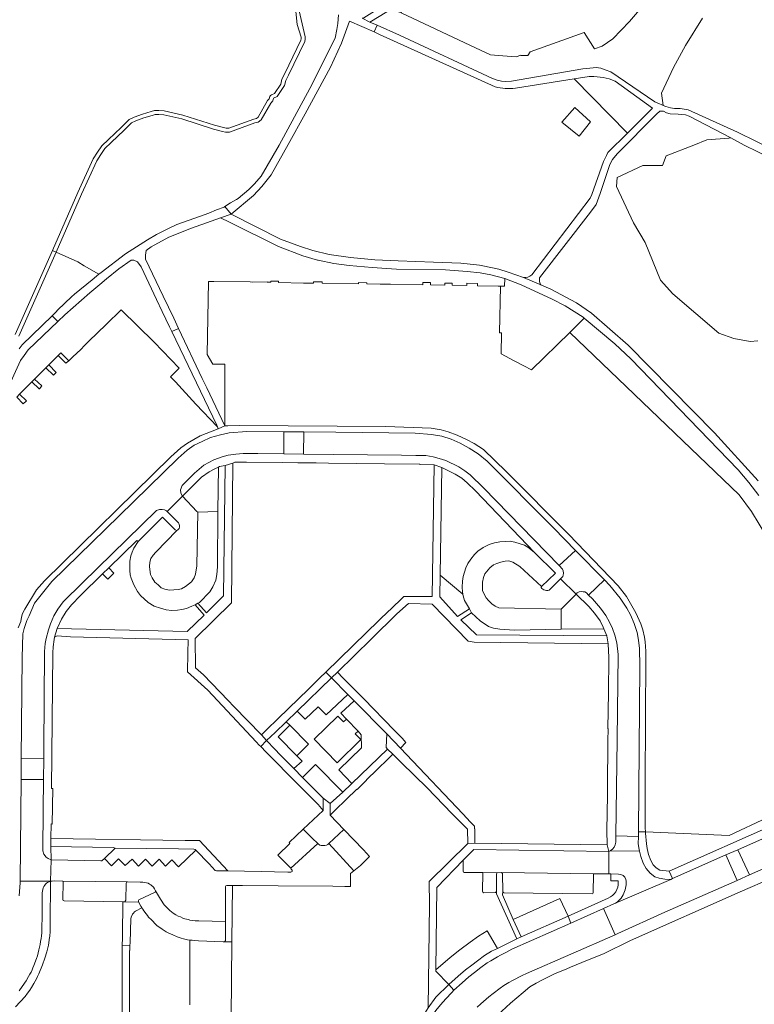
# Model space of a CAD drawing. Header units: metres. Extents: x 151213 to 156373, y 469495 to 475754.
# Tile 124 of 230: x 153327 to 153510, y 473066 to 473310. Entities that reach past the tile are written whole.
import ezdxf

# ---------------------------------------------------------------- set-up
doc = ezdxf.new("R2010")
doc.units = ezdxf.units.M
for name, color, linetype, lineweight in [('B-WE-OG-TERREIN_BEGROEID-GV', 252, 'Continuous', 18), ('B-WE-VH-GESLOTENVERHARDING_ASFALT-GV', 252, 'Continuous', 18), ('B-WE-VH-GESLOTENVERHARDING_BETON-GV', 252, 'Continuous', 18), ('B-WE-VH-ONVERHARD_ZAND-GV', 252, 'Continuous', 18), ('B-WE-VH-OPENVERHARDING_BETONSTRAATSTEEN-GV', 252, 'Continuous', 18), ('B-WE-VH-OPENVERHARDING_STRAATBAKSTEEN-GV', 252, 'Continuous', 18), ('B-WE-VH-OPENVERHARDING_TEGEL-GV', 252, 'Continuous', 18)]:
    doc.layers.add(name, color=color, linetype=linetype, lineweight=lineweight)

msp = doc.modelspace()

# ---------------------------------------------------------------- linework, layer by layer
at = {"layer": 'B-WE-OG-TERREIN_BEGROEID-GV', "flags": 128}
for points in [[(153395.963, 473312.113), (153396.303, 473308.87), (153397.32, 473305.72), (153397.3, 473305.37), (153397.23, 473305.03), (153393.28, 473296.76), (153392.52, 473295.31), (153392.25, 473294.11), (153390.65, 473291.78), (153389.93, 473291.43), (153389.68, 473291.24), (153389.53, 473290.97), (153389.39, 473290.44), (153388.98, 473289.98), (153386.63, 473285.9), (153386.17, 473285.58), (153385.51, 473285.39), (153379.36, 473283.12), (153378.65, 473283.13), (153375.77, 473283.87), (153367.95, 473286.39), (153363.31, 473287.45), (153361.93, 473287.56), (153360.85, 473287.5), (153360.01, 473287.27), (153357.9, 473286.63), (153355.82, 473285.89), (153354.55, 473285.26), (153352.61, 473283.32), (153349.46, 473280.31), (153347.76, 473278.75), (153346.71, 473277.17), (153345.67, 473275.49), (153341.87, 473267.17), (153335.505, 473252.76), (153336.415, 473252.358), (153342.782, 473266.76), (153346.554, 473275.017), (153347.552, 473276.63), (153348.526, 473278.095), (153350.144, 473279.58), (153353.309, 473282.605), (153355.141, 473284.437), (153356.211, 473284.968), (153358.213, 473285.68), (153360.287, 473286.309), (153361.012, 473286.507), (153361.918, 473286.558), (153363.158, 473286.459), (153367.685, 473285.425), (153375.49, 473282.91), (153377.786, 473282.31), (153378.524, 473282.132), (153379.532, 473282.117), (153385.822, 473284.439), (153386.606, 473284.665), (153387.385, 473285.207), (153389.795, 473289.392), (153390.296, 473289.953), (153390.46, 473290.576), (153391.325, 473290.996), (153393.183, 473293.703), (153393.467, 473294.962), (153394.174, 473296.312), (153398.185, 473304.709), (153398.294, 473305.24), (153398.329, 473305.85), (153396.824, 473312.294)], [(153396.824, 473312.294), (153398.329, 473305.85), (153398.294, 473305.24), (153398.185, 473304.709), (153394.174, 473296.312), (153393.467, 473294.962), (153393.183, 473293.703), (153391.325, 473290.996), (153390.46, 473290.576), (153390.296, 473289.953), (153389.795, 473289.392), (153387.385, 473285.207), (153386.606, 473284.665), (153385.822, 473284.439), (153379.532, 473282.117), (153378.524, 473282.132), (153377.786, 473282.31), (153375.49, 473282.91), (153367.685, 473285.425), (153363.158, 473286.459), (153361.918, 473286.558), (153361.012, 473286.507), (153360.287, 473286.309), (153358.213, 473285.68), (153356.211, 473284.968), (153355.141, 473284.437), (153353.309, 473282.605), (153350.144, 473279.58), (153348.526, 473278.095), (153347.552, 473276.63), (153346.554, 473275.017), (153342.782, 473266.76), (153336.415, 473252.358), (153341.866, 473249.948), (153341.847, 473249.902), (153343.42, 473248.98), (153347.035, 473246.862), (153347.593, 473247.319), (153353.688, 473251.897), (153359.101, 473255.388), (153361.378, 473256.703), (153364.514, 473258.297), (153366.437, 473259.182), (153372.319, 473261.287), (153374.342, 473262), (153376.302, 473262.841), (153378.141, 473263.558), (153378.318, 473263.669), (153379.734, 473264.556), (153381.239, 473265.449), (153381.624, 473265.677), (153384.268, 473267.9), (153385.71, 473269.32), (153387.35, 473271.22), (153391.82, 473278.89), (153399.49, 473292.99), (153405.74, 473305.53), (153406.19, 473307.68), (153406.42, 473309.13), (153406.54, 473311.28)], [(153420.46, 473313.22), (153414.317, 473309.506), (153416.151, 473308.71), (153421.75, 473306.28), (153444.85, 473295.51), (153445.96, 473295.08), (153447.03, 473294.82), (153447.96, 473294.73), (153449.57, 473294.78), (153467.3, 473297.9), (153469.82, 473298.12), (153470.53, 473298.21), (153471.73, 473298.04), (153472.83, 473297.66), (153474.2, 473297.15), (153485.16, 473289.72), (153486.28, 473289.2), (153486.698, 473289.024), (153487.198, 473288.813), (153486.82, 473291.849), (153489.775, 473298.195), (153492.723, 473303.718), (153496.948, 473310.476)], [(153482.314, 473313.716), (153478.872, 473309.655), (153474.718, 473305.354), (153472.045, 473303.524), (153470.129, 473302.88), (153467.589, 473306.872), (153454.153, 473302.085), (153453.62, 473301.187), (153451.858, 473301.208), (153451.83, 473301.257), (153450.66, 473300.84), (153447.351, 473301.095), (153444.32, 473301.328), (153439.349, 473303.676), (153422.109, 473311.819)], [(153445.517, 473293.406), (153416.797, 473306.436), (153415.424, 473307.033), (153409.324, 473309.685), (153407.304, 473304.25), (153404.6, 473298.27), (153398.27, 473286.7), (153394.06, 473279.07), (153389.84, 473271.58), (153387.57, 473268.62), (153385.49, 473266.4), (153379.91, 473261.78), (153392.21, 473255.56), (153397.11, 473253.76), (153400.17, 473252.76), (153404.24, 473251.73), (153409.54, 473251), (153415.59, 473250.44), (153421.36, 473250.17), (153430.21, 473249.87), (153436.97, 473249.58), (153441.57, 473249.15), (153445.262, 473248.349), (153446.41, 473248.1), (153448.69, 473247.4), (153452.56, 473246.08), (153453.07, 473246.07), (153453.64, 473246.13), (153454.13, 473246.4), (153454.61, 473246.74), (153469.07, 473265.72), (153469.5, 473266.66), (153472.4, 473274.87), (153473.1, 473276.37), (153473.5, 473277.08), (153478.368, 473281.935), (153465.137, 473295.372)], [(153465.137, 473295.372), (153450.53, 473293.04)], [(153510.714, 473230.323), (153508.784, 473230.184), (153504.787, 473230.854), (153501.031, 473232.197), (153489.587, 473241.989), (153486.586, 473245.412), (153482.706, 473254.712), (153479.859, 473259.642), (153475.602, 473268.673), (153475.754, 473270.894), (153482.182, 473273.853), (153487.018, 473273.855), (153487.984, 473276.235), (153494.858, 473278.891), (153498.069, 473280.251), (153503.542, 473280.696), (153503.975, 473280.703), (153493.654, 473286.164), (153492.792, 473286.447), (153490.972, 473286.582), (153488.937, 473286.73), (153488.075, 473286.918), (153487.253, 473287.377), (153486.35, 473287.363), (153485.58, 473286.66), (153475.78, 473276.73), (153474.63, 473275.36), (153473.95, 473274.09), (153471.55, 473266.94), (153470.56, 473264.21), (153469.18, 473262.26), (153456.53, 473245.99), (153456.49, 473245.74), (153456.46, 473245.22), (153456.57, 473244.66), (153456.67, 473244.45), (153456.84, 473244.26), (153459.35, 473243.13), (153465.69, 473239.75), (153469.43, 473237.15), (153478.49, 473229.21), (153499.98, 473207.5), (153510.82, 473195.53)], [(153327.15, 473231.475), (153336.415, 473252.358), (153335.505, 473252.76), (153326.24, 473231.89)], [(153327.25, 473228.35), (153328.03, 473229.32), (153335.452, 473236.546), (153336.37, 473237.44), (153336.86, 473237.98), (153340.292, 473241.241), (153340.991, 473241.906), (153345.36, 473245.488), (153347.035, 473246.862), (153343.42, 473248.98), (153341.847, 473249.902), (153341.866, 473249.948), (153336.415, 473252.358), (153327.15, 473231.475)], [(153327.357, 473217.041), (153330.406, 473220.117), (153331.11, 473220.827), (153333.896, 473223.638), (153334.599, 473224.348), (153336.916, 473226.686), (153337.587, 473227.363), (153339.598, 473225.379), (153339.731, 473225.484), (153340.613, 473226.375), (153342.552, 473228.13), (153343.528, 473229.115), (153344.274, 473229.898), (153344.599, 473230.195), (153348.884, 473234.379), (153352.6, 473237.982), (153360.795, 473229.97), (153367.019, 473223.552), (153364.81, 473221.41), (153366.084, 473220.096), (153371.14, 473214.61), (153376.497, 473208.948), (153376.34, 473209.4), (153365.159, 473232.607), (153364.58, 473233.81), (153362.78, 473237.637), (153361.391, 473240.589), (153357.579, 473248.691), (153356.663, 473249.913), (153355.746, 473250.341), (153355.074, 473250.341), (153352.019, 473248.202), (153348.993, 473245.714), (153347.331, 473244.347), (153344.786, 473242.254), (153338.57, 473236.74), (153336.831, 473235.091), (153329.48, 473228.12), (153328.5, 473226.71), (153327.62, 473225.41), (153320.679, 473210.286)], [(153511.01, 473191.9), (153508.49, 473195.13), (153505.87, 473198.23), (153479.16, 473225.81), (153475.24, 473229.58), (153467.624, 473235.959), (153464.02, 473232.36), (153506.05, 473192.09), (153509.12, 473187.92), (153518.64, 473172.21)], [(153513.132, 473111.905), (153503.594, 473107.455), (153482.796, 473108.316), (153482.824, 473107.981), (153483.03, 473105.34), (153483.202, 473104.203), (153483.58, 473102.731), (153484.122, 473101.256), (153484.751, 473100.164), (153485.472, 473099.43), (153486.373, 473098.789), (153488.738, 473098.553), (153515.613, 473110.47)], [(153437.497, 473098.558), (153437.542, 473101.298), (153430.96, 473094.5), (153430.772, 473074.091), (153434.328, 473077.158), (153436.743, 473079.063), (153439.247, 473080.944), (153441.377, 473082.427), (153443.5, 473083.761), (153446.056, 473079.373), (153450.877, 473081.761), (153445.821, 473092.966)], [(153516.2, 473100.94), (153508.625, 473097.628), (153505.743, 473096.367), (153505.565, 473096.289), (153487.59, 473088.43), (153475.93, 473083.08), (153475.277, 473082.794), (153453.27, 473073.17), (153452.18, 473072.64), (153449.8, 473071.44), (153448.84, 473070.91), (153447.63, 473070.15), (153446.71, 473069.53), (153444.99, 473068.21), (153443.88, 473067.33), (153441.89, 473065.62), (153441.02, 473064.82)], [(153442.326, 473093.556), (153442.407, 473098.285), (153437.809, 473098.249)], [(153443.944, 473060.833), (153449.331, 473065.818), (153452.402, 473068.436), (153454.114, 473069.826), (153455.647, 473070.724), (153457.436, 473071.68), (153460.193, 473073.052), (153463.253, 473074.325), (153464.18, 473074.729), (153468.411, 473076.508), (153472.389, 473078.058), (153479.122, 473081.322), (153506.354, 473093.452), (153514.339, 473096.948)], [(153445.448, 473093.269), (153442.651, 473093.224)], [(153445.821, 473092.966), (153445.78, 473093.526)]]:
    msp.add_lwpolyline(points, dxfattribs=at)
at = {"layer": 'B-WE-OG-TERREIN_BEGROEID-GV'}
for points in [[(153450.53, 473293.04, -0.079596), (153445.517, 473293.406)], [(153437.809, 473098.249, -0.3011467), (153437.497, 473098.558)], [(153442.651, 473093.224, -0.3120061), (153442.326, 473093.556)], [(153445.78, 473093.526, -0.4563531), (153445.448, 473093.269)]]:
    msp.add_lwpolyline(points, format="xyb", dxfattribs=at)
at = {"layer": 'B-WE-OG-TERREIN_BEGROEID-GV', "flags": 128}
for points in [[(153465.268, 473288.315), (153469.183, 473284.75), (153466.33, 473281.193), (153462.062, 473284.619)], [(153363.063, 473241.424), (153365.691, 473235.931), (153366.875, 473233.414), (153372.74, 473220.94), (153373.839, 473218.631), (153378.32, 473209.16), (153378.371, 473222.562), (153378.362, 473222.562), (153378.378, 473224.468), (153378.378, 473224.499), (153375.347, 473224.55), (153373.968, 473226.959), (153374.25, 473245.09), (153375.574, 473245.07), (153384.612, 473244.93), (153385.274, 473244.881), (153388.833, 473244.933), (153388.834, 473244.864), (153389.759, 473244.849), (153389.762, 473245.165), (153391.699, 473245.146), (153391.696, 473244.817), (153397.894, 473244.669), (153400.325, 473244.676), (153400.349, 473244.676), (153400.348, 473244.968), (153402.549, 473244.973), (153402.55, 473244.64), (153411.56, 473244.492), (153411.563, 473244.777), (153413.615, 473244.758), (153413.612, 473244.459), (153416.957, 473244.404), (153419.499, 473244.362), (153427.546, 473244.231), (153427.551, 473244.799), (153429.451, 473244.781), (153429.446, 473244.2), (153432.975, 473244.142), (153432.98, 473244.674), (153434.801, 473244.657), (153434.796, 473244.112), (153438.425, 473244.053), (153438.425, 473244.651), (153441.115, 473244.521), (153441.115, 473244.009), (153446.251, 473243.925), (153446.769, 473243.91), (153447.824, 473243.915), (153447.86, 473245.78), (153444.42, 473246.69), (153441.78, 473247.2), (153438.57, 473247.55), (153433.13, 473247.92), (153420.98, 473248.15), (153414.9, 473248.5), (153409.24, 473249.02), (153405.4, 473249.53), (153401.56, 473250.33), (153401.355, 473250.389), (153397.71, 473251.44), (153391.7, 473253.71), (153379.52, 473259.76), (153377.248, 473260.898), (153373.772, 473259.626), (153371.197, 473258.684), (153370.106, 473258.285), (153364.423, 473256.085), (153360.085, 473253.702), (153358.801, 473252.724), (153358.618, 473251.624), (153358.679, 473250.586)], [(153446.588, 473232.341), (153447.055, 473232.337), (153447.005, 473227.076), (153450.201, 473225.37), (153450.204, 473225.368), (153450.387, 473225.27), (153452.432, 473224.179), (153452.599, 473224.09), (153454.491, 473223.08), (153464.02, 473232.36), (153467.624, 473235.959), (153467.36, 473236.18), (153462.83, 473239.03), (153459.63, 473240.64), (153451.93, 473244.24), (153447.86, 473245.78), (153447.824, 473243.915), (153446.769, 473243.91)], [(153337.587, 473227.363), (153336.916, 473226.686), (153338.84, 473224.761), (153338.931, 473224.85), (153339.598, 473225.379)], [(153334.599, 473224.348), (153333.896, 473223.638), (153335.753, 473221.781), (153336.062, 473222.049), (153336.466, 473222.489)], [(153331.11, 473220.827), (153330.406, 473220.117), (153332.214, 473218.357), (153332.289, 473218.43), (153332.891, 473219.121)], [(153327.357, 473217.041), (153326.653, 473216.331), (153328.295, 473214.7), (153328.298, 473214.703), (153329.086, 473215.379)], [(153376.64, 473187.89), (153376.733, 473198.96), (153375.85, 473198.53), (153374.44, 473197.81), (153372.51, 473196.42), (153367.821, 473191.731), (153371.36, 473187.92), (153371.61, 473187.74)], [(153431.828, 473172.129), (153437.434, 473167.413), (153437.35, 473167.96), (153437.31, 473169.12), (153437.39, 473170.62), (153437.5, 473171.81), (153438.18, 473173.92), (153438.73, 473175.04), (153439.42, 473176.1), (153440.35, 473177.25), (153441.2, 473178.07), (153442.49, 473178.96), (153444, 473179.72), (153445.31, 473180.1), (153446.65, 473180.38), (153447.93, 473180.48), (153449.21, 473180.52), (153450.34, 473180.31), (153452.76, 473179.58), (153453.59, 473179.09), (153455.222, 473177.777), (153440.62, 473193.03), (153438.52, 473195.04), (153437.22, 473196.19), (153435.54, 473197.21), (153432.21, 473198.82)], [(153373.191, 473162.137), (153370.947, 473164.764), (153370.18, 473164.37), (153368.85, 473163.85), (153367.65, 473163.54), (153366.57, 473163.39), (153365.21, 473163.35), (153363.76, 473163.51), (153362.34, 473163.87), (153360.82, 473164.44), (153359.29, 473165.35), (153357.44, 473167.02), (153356.68, 473168.02), (153355.73, 473169.67), (153355.41, 473170.53), (153355.08, 473171.34), (153354.83, 473172.17), (153354.75, 473173.3), (153354.72, 473174.37), (153354.78, 473175.61), (153355.03, 473176.91), (153355.33, 473177.79), (153355.75, 473178.85), (153356.84, 473180.51), (153356.48, 473180.7), (153349.508, 473173.888), (153350.736, 473172.632), (153349.259, 473171.145), (153347.991, 473172.405), (153342.53, 473167.07), (153340.29, 473164.72), (153338.91, 473163.07), (153337.79, 473161.21), (153336.73, 473158.82), (153369, 473158.08)], [(153461.9, 473158.69), (153472.491, 473158.757), (153472.32, 473159.15), (153471.54, 473160.76), (153470.15, 473162.67), (153468.73, 473164.29), (153465.581, 473167.417), (153461.9, 473163.69), (153461.9, 473163.628)]]:
    msp.add_lwpolyline(points, close=True, dxfattribs=at)
at = {"layer": 'B-WE-VH-GESLOTENVERHARDING_ASFALT-GV', "flags": 128}
for points in [[(153510.82, 473195.53), (153499.98, 473207.5), (153478.49, 473229.21), (153469.43, 473237.15), (153465.69, 473239.75), (153459.35, 473243.13), (153456.84, 473244.26), (153452.56, 473246.08), (153448.69, 473247.4), (153446.41, 473248.1), (153445.262, 473248.349), (153441.57, 473249.15), (153436.97, 473249.58), (153430.21, 473249.87), (153421.36, 473250.17), (153415.59, 473250.44), (153409.54, 473251), (153404.24, 473251.73), (153400.17, 473252.76), (153397.11, 473253.76), (153392.21, 473255.56), (153379.91, 473261.78), (153377.248, 473260.898), (153379.52, 473259.76), (153391.7, 473253.71), (153397.71, 473251.44), (153401.355, 473250.389), (153401.56, 473250.33), (153405.4, 473249.53), (153409.24, 473249.02), (153414.9, 473248.5), (153420.98, 473248.15), (153433.13, 473247.92), (153438.57, 473247.55), (153441.78, 473247.2), (153444.42, 473246.69), (153447.86, 473245.78), (153451.93, 473244.24), (153459.63, 473240.64), (153462.83, 473239.03), (153467.36, 473236.18), (153467.624, 473235.959), (153475.24, 473229.58), (153479.16, 473225.81), (153505.87, 473198.23), (153508.49, 473195.13), (153511.01, 473191.9)], [(153320.679, 473210.286), (153327.62, 473225.41), (153328.5, 473226.71), (153329.48, 473228.12), (153336.831, 473235.091), (153335.452, 473236.546), (153328.03, 473229.32), (153327.25, 473228.35)], [(153516.35, 473108.61), (153505.729, 473103.9), (153508.625, 473097.628), (153516.2, 473100.94)], [(153441.02, 473064.82), (153441.89, 473065.62), (153443.88, 473067.33), (153444.99, 473068.21), (153446.71, 473069.53), (153447.63, 473070.15), (153448.84, 473070.91), (153449.8, 473071.44), (153452.18, 473072.64), (153453.27, 473073.17), (153475.277, 473082.794), (153472.43, 473089.304), (153464.313, 473085.692), (153449.641, 473079.165), (153448.139, 473078.396), (153446.792, 473077.728), (153446.062, 473077.317), (153445.236, 473076.843), (153444.403, 473076.318), (153443.515, 473075.77), (153441.906, 473074.636), (153440.312, 473073.417), (153438.921, 473072.299), (153437.283, 473070.805), (153435.24, 473068.998), (153434.706, 473068.463), (153433.23, 473066.896), (153431.901, 473065.387)]]:
    msp.add_lwpolyline(points, dxfattribs=at)
for points in [[(153376.34, 473209.4), (153376.497, 473208.948), (153376.68, 473208.42), (153378.32, 473209.16), (153373.839, 473218.631), (153372.74, 473220.94), (153366.875, 473233.414), (153365.159, 473232.607)], [(153508.625, 473097.628), (153505.729, 473103.9), (153502.804, 473102.603), (153505.565, 473096.289), (153505.743, 473096.367)], [(153505.565, 473096.289), (153502.804, 473102.603), (153489.548, 473096.725), (153489.13, 473096.54), (153474.946, 473090.423), (153472.43, 473089.304), (153475.277, 473082.794), (153475.93, 473083.08), (153487.59, 473088.43)]]:
    msp.add_lwpolyline(points, close=True, dxfattribs=at)
at = {"layer": 'B-WE-VH-GESLOTENVERHARDING_BETON-GV', "flags": 128}
msp.add_lwpolyline([(153406.54, 473311.28), (153406.42, 473309.13), (153406.19, 473307.68), (153405.74, 473305.53), (153399.49, 473292.99), (153391.82, 473278.89), (153387.35, 473271.22), (153385.71, 473269.32), (153384.268, 473267.9), (153381.624, 473265.677), (153381.239, 473265.449), (153379.734, 473264.556), (153378.318, 473263.669), (153379.91, 473261.78), (153385.49, 473266.4), (153387.57, 473268.62), (153389.84, 473271.58), (153394.06, 473279.07), (153398.27, 473286.7), (153404.6, 473298.27), (153407.304, 473304.25), (153409.324, 473309.685), (153415.424, 473307.033), (153416.151, 473308.71), (153414.317, 473309.506), (153412.44, 473310.49)], dxfattribs=at)
msp.add_lwpolyline([(153347.331, 473244.347), (153348.993, 473245.714), (153352.019, 473248.202), (153355.074, 473250.341), (153355.746, 473250.341), (153356.663, 473249.913), (153357.579, 473248.691), (153361.391, 473240.589), (153362.78, 473237.637), (153364.58, 473233.81), (153365.159, 473232.607), (153366.875, 473233.414), (153365.691, 473235.931), (153363.063, 473241.424), (153358.679, 473250.586), (153358.618, 473251.624), (153358.801, 473252.724), (153360.085, 473253.702), (153364.423, 473256.085), (153370.106, 473258.285), (153371.197, 473258.684), (153373.772, 473259.626), (153377.248, 473260.898), (153379.91, 473261.78), (153378.318, 473263.669), (153378.141, 473263.558), (153376.302, 473262.841), (153374.342, 473262), (153372.319, 473261.287), (153366.437, 473259.182), (153364.514, 473258.297), (153361.378, 473256.703), (153359.101, 473255.388), (153353.688, 473251.897), (153347.593, 473247.319), (153347.035, 473246.862), (153345.36, 473245.488), (153340.991, 473241.906), (153340.292, 473241.241), (153336.86, 473237.98), (153336.37, 473237.44), (153335.452, 473236.546), (153336.831, 473235.091), (153338.57, 473236.74), (153344.786, 473242.254)], close=True, dxfattribs=at)
at = {"layer": 'B-WE-VH-ONVERHARD_ZAND-GV', "flags": 128}
msp.add_lwpolyline([(153465.268, 473288.315), (153462.062, 473284.619), (153466.33, 473281.193), (153469.183, 473284.75)], close=True, dxfattribs=at)
at = {"layer": 'B-WE-VH-OPENVERHARDING_BETONSTRAATSTEEN-GV', "flags": 128}
for points in [[(153327.27, 473092.43), (153327.49, 473095.7), (153327.494, 473096.127), (153327.739, 473121.368), (153327.793, 473126.568), (153328.05, 473151.64), (153328.21, 473157.54), (153328.47, 473158.87), (153329.17, 473160.84), (153329.78, 473162), (153331.05, 473165.16), (153335.41, 473170.52), (153352.11, 473186.85), (153366.76, 473201.21), (153368.97, 473203.17), (153370.74, 473204.36), (153372.72, 473205.29), (153374.81, 473206.31), (153377.26, 473207), (153379.42, 473207.49), (153383.85, 473207.82), (153393.028, 473207.729), (153397.928, 473207.68), (153405.94, 473207.6), (153425.63, 473207.35), (153429.69, 473207.06), (153432.25, 473206.6), (153434.52, 473205.9), (153436.83, 473204.9), (153439.03, 473203.65), (153441.26, 473202.26), (153443.53, 473200.41), (153460.04, 473183.8), (153465.458, 473178.266), (153472.609, 473170.961), (153473.98, 473169.56), (153476.57, 473166.4), (153478.15, 473163.89), (153479.09, 473162.22), (153480, 473160.12), (153480.73, 473157.89), (153481.11, 473155.96), (153481.32, 473153.85), (153481.41, 473149.51), (153481.056, 473108.388), (153482.796, 473108.316), (153482.71, 473109.35), (153482.71, 473121.56), (153482.8, 473135.19), (153482.88, 473153.24), (153482.75, 473155.55), (153482.56, 473156.68), (153482.2, 473158.51), (153481.68, 473160.01), (153480.42, 473162.76), (153478.11, 473166.83), (153476.02, 473169.48), (153463.81, 473182.17), (153448.21, 473197.86), (153442.55, 473203.35), (153440.3, 473204.81), (153438.35, 473205.83), (153436.01, 473206.9), (153433.78, 473207.73), (153432.04, 473208.24), (153429.57, 473208.62), (153418.37, 473209.02), (153381.99, 473209.26), (153379.13, 473209.23), (153378.32, 473209.16), (153376.68, 473208.42), (153372.26, 473206.72), (153369.04, 473204.91), (153367.4, 473203.74), (153364.96, 473201.48), (153333.53, 473170.66), (153331.6, 473168.44), (153328.68, 473163.67), (153328.09, 473162.62), (153327.87, 473161.71), (153327.71, 473160.56), (153327.05, 473159.06)], [(153481.03, 473105.37), (153481.046, 473107.188), (153475.474, 473107.38), (153475.452, 473105.779)], [(153473.734, 473103.488), (153440.228, 473103.923), (153437.542, 473101.298), (153437.497, 473098.558)], [(153474.059, 473103.643), (153481.327, 473103.51), (153481.22, 473103.94), (153481.03, 473105.37)], [(153437.809, 473098.249), (153442.407, 473098.285), (153446.097, 473098.203), (153447.058, 473098.222), (153469.948, 473097.919), (153473.688, 473097.888), (153473.734, 473103.488)], [(153473.734, 473103.488), (153473.688, 473097.888), (153474.245, 473097.884), (153476.132, 473097.858)], [(153489.13, 473096.54), (153487.64, 473096.59), (153486.19, 473096.8), (153485.16, 473097.2), (153483.98, 473098.1), (153483, 473099.2), (153482.24, 473100.58), (153481.64, 473102.25), (153481.327, 473103.51), (153474.059, 473103.643)], [(153446.097, 473098.203), (153442.407, 473098.285), (153442.326, 473093.556)], [(153445.78, 473093.526), (153445.844, 473097.924)], [(153469.948, 473097.919), (153447.058, 473098.222)], [(153447.327, 473097.898), (153447.361, 473093.537)], [(153469.812, 473093.228), (153469.948, 473097.919)], [(153474.946, 473090.423), (153489.13, 473096.54)], [(153327.28, 473068.86), (153328.63, 473070.75), (153328.99, 473071.3), (153329.59, 473072.41), (153329.93, 473072.98), (153330.22, 473073.51), (153330.47, 473074.03), (153330.67, 473074.59), (153330.92, 473075.12), (153331.59, 473076.9), (153331.8, 473077.55), (153332.01, 473078.32), (153332.17, 473079.07), (153332.35, 473079.67), (153332.49, 473080.39), (153332.6, 473081.14), (153332.73, 473081.82), (153332.82, 473082.53), (153332.86, 473083.27), (153332.92, 473083.96), (153332.9, 473084.84), (153332.96, 473086.99), (153332.95, 473091.08), (153332.97, 473093.21), (153333.02, 473093.59), (153333.26, 473094.46), (153333.41, 473094.78), (153333.6, 473095.09), (153333.8, 473095.37), (153334.06, 473095.6), (153334.32, 473095.77), (153334.68, 473095.93), (153335.069, 473096.056), (153327.494, 473096.127), (153327.49, 473095.7), (153327.27, 473092.43)], [(153442.651, 473093.224), (153445.448, 473093.269)], [(153447.614, 473093.197), (153469.555, 473092.928)]]:
    msp.add_lwpolyline(points, dxfattribs=at)
for points in [[(153333.375, 473126.515), (153333.41, 473129.17), (153333.57, 473153.15), (153333.75, 473155.1), (153333.96, 473156.37), (153334.52, 473158.55), (153335.03, 473160.01), (153335.91, 473162.01), (153336.9, 473163.66), (153338.2, 473165.46), (153343, 473170.23), (153361.39, 473188.18), (153362.08, 473188.43), (153362.82, 473188.43), (153363.38, 473188.32), (153363.86, 473188.07), (153364.016, 473187.926), (153367.821, 473191.731), (153367.71, 473191.85), (153367.41, 473192.57), (153367.37, 473193.34), (153367.72, 473194.4), (153370.8, 473197.44), (153373.15, 473199.42), (153375.58, 473200.76), (153377.69, 473201.49), (153379.18, 473201.92), (153381.1, 473202.2), (153382.9, 473202.35), (153386.51, 473202.35), (153392.973, 473202.264), (153393.028, 473207.729), (153383.85, 473207.82), (153379.42, 473207.49), (153377.26, 473207), (153374.81, 473206.31), (153372.72, 473205.29), (153370.74, 473204.36), (153368.97, 473203.17), (153366.76, 473201.21), (153352.11, 473186.85), (153335.41, 473170.52), (153331.05, 473165.16), (153329.78, 473162), (153329.17, 473160.84), (153328.47, 473158.87), (153328.21, 473157.54), (153328.05, 473151.64), (153327.793, 473126.568)], [(153397.928, 473207.68), (153393.028, 473207.729), (153392.973, 473202.264), (153397.873, 473202.199)], [(153465.458, 473178.266), (153460.04, 473183.8), (153443.53, 473200.41), (153441.26, 473202.26), (153439.03, 473203.65), (153436.83, 473204.9), (153434.52, 473205.9), (153432.25, 473206.6), (153429.69, 473207.06), (153425.63, 473207.35), (153405.94, 473207.6), (153397.928, 473207.68), (153397.873, 473202.199), (153405.33, 473202.1), (153422.26, 473201.94), (153425.77, 473201.87), (153428.23, 473201.8), (153430.1, 473201.52), (153431.61, 473201.08), (153433.24, 473200.56), (153436.48, 473199.02), (153437.98, 473198.01), (153439.3, 473197.03), (153442.6, 473193.8), (153461.411, 473174.491)], [(153371.61, 473187.74), (153371.36, 473187.92), (153367.821, 473191.731), (153364.016, 473187.926), (153364.37, 473187.6), (153366.84, 473185.08), (153366.99, 473184.8), (153367.07, 473184.39), (153367.05, 473184.01), (153366.99, 473183.69), (153366.69, 473183.37), (153366.449, 473183.206), (153361.18, 473177.85), (153360.51, 473177.1), (153359.96, 473176.25), (153359.73, 473175.32), (153359.61, 473174.29), (153359.69, 473173.49), (153359.92, 473172.26), (153360.27, 473171.47), (153360.94, 473170.38), (153361.76, 473169.68), (153362.56, 473168.93), (153363.47, 473168.59), (153364.62, 473168.42), (153366.74, 473168.54), (153367.55, 473168.72), (153368.58, 473169.28), (153370.04, 473170.49), (153370.77, 473171.46), (153371.1, 473172.34), (153371.4, 473174.42)], [(153371.641, 473165.12), (153372.03, 473165.32), (153374.65, 473167.94), (153375.4, 473169.21), (153376.07, 473170.84), (153376.39, 473172.26), (153376.5, 473174.18), (153376.64, 473187.89), (153371.61, 473187.74), (153371.4, 473174.42), (153371.1, 473172.34), (153370.77, 473171.46), (153370.04, 473170.49), (153368.58, 473169.28), (153367.55, 473168.72), (153366.74, 473168.54), (153364.62, 473168.42), (153363.47, 473168.59), (153362.56, 473168.93), (153361.76, 473169.68), (153360.94, 473170.38), (153360.27, 473171.47), (153359.92, 473172.26), (153359.69, 473173.49), (153359.61, 473174.29), (153359.73, 473175.32), (153359.96, 473176.25), (153360.51, 473177.1), (153361.18, 473177.85), (153366.449, 473183.206), (153366.02, 473183.4), (153362.87, 473186.51), (153356.84, 473180.51), (153355.75, 473178.85), (153355.33, 473177.79), (153355.03, 473176.91), (153354.78, 473175.61), (153354.72, 473174.37), (153354.75, 473173.3), (153354.83, 473172.17), (153355.08, 473171.34), (153355.41, 473170.53), (153355.73, 473169.67), (153356.68, 473168.02), (153357.44, 473167.02), (153359.29, 473165.35), (153360.82, 473164.44), (153362.34, 473163.87), (153363.76, 473163.51), (153365.21, 473163.35), (153366.57, 473163.39), (153367.65, 473163.54), (153368.85, 473163.85), (153370.18, 473164.37), (153370.947, 473164.764)], [(153455.222, 473177.777), (153453.59, 473179.09), (153452.76, 473179.58), (153450.34, 473180.31), (153449.21, 473180.52), (153447.93, 473180.48), (153446.65, 473180.38), (153445.31, 473180.1), (153444, 473179.72), (153442.49, 473178.96), (153441.2, 473178.07), (153440.35, 473177.25), (153439.42, 473176.1), (153438.73, 473175.04), (153438.18, 473173.92), (153437.5, 473171.81), (153437.39, 473170.62), (153437.31, 473169.12), (153437.35, 473167.96), (153437.434, 473167.413), (153437.5, 473166.98), (153437.89, 473165.85), (153439.09, 473163.76), (153439.64, 473162.76), (153441.8, 473160.8), (153443.87, 473159.32), (153445.06, 473158.94), (153446.63, 473158.66), (153450.27, 473158.48), (153461.9, 473158.69), (153461.9, 473163.628), (153446.43, 473163.97), (153445.5, 473164.41), (153444.62, 473165.02), (153443.8, 473165.82), (153443.24, 473166.45), (153442.37, 473168.24), (153442.3, 473169.32), (153442.3, 473170.34), (153442.6, 473171.49), (153442.96, 473172.4), (153443.71, 473173.42), (153444.2, 473173.89), (153445.11, 473174.67), (153445.86, 473175.01), (153446.89, 473175.31), (153447.93, 473175.55), (153448.92, 473175.65), (153449.86, 473175.31), (153451.63, 473174.27), (153456.97, 473169.26), (153460.44, 473172.62)], [(153472.609, 473170.961), (153465.458, 473178.266), (153461.411, 473174.491), (153462.25, 473173.63), (153462.4, 473173.17), (153462.43, 473172.58), (153462.39, 473172.1), (153462.32, 473171.81), (153461.738, 473171.233), (153465.581, 473167.417), (153465.88, 473167.72), (153466.38, 473167.95), (153466.86, 473168.02), (153467.37, 473168), (153467.73, 473167.93), (153468.15, 473167.7), (153468.707, 473167.15)], [(153461.9, 473163.628), (153461.9, 473163.69), (153465.581, 473167.417), (153461.738, 473171.233), (153458.9, 473168.42), (153458.57, 473168.32), (153458.24, 473168.33), (153457.87, 473168.39), (153457.58, 473168.46), (153457.29, 473168.62), (153457.08, 473168.77), (153456.92, 473169.05), (153456.97, 473169.26), (153451.63, 473174.27), (153449.86, 473175.31), (153448.92, 473175.65), (153447.93, 473175.55), (153446.89, 473175.31), (153445.86, 473175.01), (153445.11, 473174.67), (153444.2, 473173.89), (153443.71, 473173.42), (153442.96, 473172.4), (153442.6, 473171.49), (153442.3, 473170.34), (153442.3, 473169.32), (153442.37, 473168.24), (153443.24, 473166.45), (153443.8, 473165.82), (153444.62, 473165.02), (153445.5, 473164.41), (153446.43, 473163.97)], [(153468.707, 473167.15), (153469.65, 473166.22), (153471.67, 473163.92), (153472.97, 473162.06), (153473.92, 473160.41), (153474.64, 473158.85), (153475.23, 473157.18), (153475.67, 473155.33), (153476.03, 473152.43), (153475.8, 473131.25), (153475.474, 473107.38), (153481.046, 473107.188), (153481.056, 473108.388), (153481.41, 473149.51), (153481.32, 473153.85), (153481.11, 473155.96), (153480.73, 473157.89), (153480, 473160.12), (153479.09, 473162.22), (153478.15, 473163.89), (153476.57, 473166.4), (153473.98, 473169.56), (153472.609, 473170.961)], [(153408.872, 473142.48), (153403.54, 473137.413), (153401.544, 473139.41), (153398.309, 473136.3), (153396.285, 473138.348), (153393.604, 473135.705), (153394.469, 473134.81), (153399.142, 473130.142), (153396.222, 473127.25), (153397.524, 473125.935), (153395.492, 473124.045), (153397.643, 473121.856), (153400.887, 473125.108), (153407.641, 473118.243), (153409.809, 473120.298), (153409.881, 473120.367), (153406.653, 473123.719), (153412.308, 473129.226), (153412.244, 473132.419), (153411.419, 473133.35), (153410.736, 473132.673), (153412.144, 473131.256), (153406.275, 473125.528), (153400.545, 473131.353), (153406.389, 473137.081), (153407.797, 473135.658), (153408.558, 473136.373), (153407.169, 473137.824), (153410.432, 473140.913)], [(153333.308, 473121.315), (153333.375, 473126.515), (153327.793, 473126.568), (153327.739, 473121.368)], [(153333.308, 473121.315), (153327.739, 473121.368), (153327.494, 473096.127), (153335.069, 473096.056), (153335.21, 473101.41), (153334.48, 473101.71), (153333.95, 473102.05), (153333.37, 473102.84), (153333.17, 473103.62), (153333.21, 473113.82)], [(153394.73, 473099.32), (153401.404, 473105.492), (153400.04, 473106.8), (153397.813, 473109.013), (153394.295, 473105.694), (153394.498, 473105.49), (153391.545, 473102.594)], [(153412.035, 473099.979), (153414.316, 473102.222), (153412.751, 473103.837), (153407.888, 473108.941), (153404.178, 473105.424), (153410.366, 473098.677)], [(153401.404, 473105.492), (153394.73, 473099.32), (153394.82, 473099.11), (153395.04, 473098.79), (153395.04, 473098.46), (153394.75, 473098.33), (153393.97, 473098.36), (153387.403, 473098.482), (153379.111, 473098.637), (153376.26, 473098.69), (153375.96, 473098.76), (153374.44, 473100.39), (153371.107, 473103.828), (153366.85, 473099.69), (153365.21, 473101.41), (153363.58, 473099.83), (153362.01, 473101.54), (153360.28, 473099.81), (153358.66, 473101.55), (153356.92, 473099.85), (153355.3, 473101.58), (153353.6, 473099.98), (153351.96, 473101.68), (153350.19, 473099.88), (153348.47, 473101.743), (153347.83, 473101.13), (153347.51, 473101.12), (153335.21, 473101.41), (153335.069, 473096.056), (153335.49, 473096.13), (153335.93, 473096.17), (153338.07, 473096.1), (153354.14, 473095.92), (153357.34, 473095.85), (153358.02, 473095.85), (153358.45, 473095.8), (153359.28, 473095.57), (153359.63, 473095.38), (153360, 473095.15), (153360.62, 473094.6), (153360.89, 473094.21), (153361.14, 473093.68), (153362.36, 473091.6), (153363.3, 473090.18), (153363.77, 473089.71), (153364.28, 473089.25), (153364.71, 473088.81), (153365.1, 473088.46), (153365.55, 473088.12), (153366.21, 473087.73), (153366.78, 473087.44), (153367.32, 473087.22), (153367.9, 473086.94), (153368.42, 473086.74), (153368.86, 473086.63), (153369.29, 473086.55), (153369.69, 473086.43), (153370.25, 473086.35), (153371, 473086.28), (153371.46, 473086.26), (153371.9, 473086.22), (153378.534, 473086.098), (153378.54, 473094.76), (153378.56, 473094.97), (153378.84, 473095.05), (153380.24, 473095), (153382.742, 473095.05), (153391.571, 473094.962), (153405.14, 473094.828), (153408.139, 473094.798), (153408.139, 473094.779), (153409.59, 473094.768), (153409.58, 473098.01), (153410.366, 473098.677), (153404.178, 473105.424), (153403.92, 473105.18), (153403.56, 473105.02), (153403.18, 473104.97), (153402.7, 473104.94), (153402.3, 473104.96), (153401.98, 473105.03), (153401.52, 473105.38)], [(153351.14, 473104.3), (153348.47, 473101.743), (153350.19, 473099.88), (153351.96, 473101.68), (153353.6, 473099.98), (153355.3, 473101.58), (153356.92, 473099.85), (153358.66, 473101.55), (153360.28, 473099.81), (153362.01, 473101.54), (153363.58, 473099.83), (153365.21, 473101.41), (153366.85, 473099.69), (153371.107, 473103.828), (153370.96, 473103.98), (153370.66, 473104.06), (153366.86, 473104.12)], [(153353.009, 473090.921), (153353.55, 473090.99), (153353.76, 473091.35), (153353.81, 473095.51), (153353.94, 473095.86), (153354.14, 473095.92), (153338.07, 473096.1), (153338.17, 473095.88), (153338.12, 473091.53), (153338.17, 473091.29), (153338.46, 473091.19)], [(153357.703, 473089.488), (153357.94, 473089.1), (153358.24, 473088.74), (153358.83, 473087.94), (153359.14, 473087.59), (153359.41, 473087.19), (153360.12, 473086.49), (153360.51, 473086.08), (153360.88, 473085.65), (153361.53, 473085.03), (153361.93, 473084.73), (153362.77, 473084.15), (153363.77, 473083.53), (153364.29, 473083.23), (153364.89, 473083), (153365.44, 473082.73), (153366.48, 473082.3), (153367, 473082.11), (153367.53, 473081.94), (153368.08, 473081.79), (153369.11, 473081.55), (153369.689, 473081.474), (153370.2, 473081.43), (153370.8, 473081.33), (153371.78, 473081.27), (153377.94, 473081.06), (153378.31, 473081.08), (153378.53, 473081.36), (153378.534, 473086.098), (153371.9, 473086.22), (153371.46, 473086.26), (153371, 473086.28), (153370.25, 473086.35), (153369.69, 473086.43), (153369.29, 473086.55), (153368.86, 473086.63), (153368.42, 473086.74), (153367.9, 473086.94), (153367.32, 473087.22), (153366.78, 473087.44), (153366.21, 473087.73), (153365.55, 473088.12), (153365.1, 473088.46), (153364.71, 473088.81), (153364.28, 473089.25), (153363.77, 473089.71), (153363.3, 473090.18), (153362.36, 473091.6), (153361.14, 473093.68), (153361.01, 473093.36), (153356.99, 473091.48), (153356.9, 473091.28), (153356.94, 473091.01), (153357, 473090.847), (153357.07, 473090.66), (153357.46, 473089.91)], [(153463.596, 473087.406), (153461.56, 473091.816), (153449.942, 473086.596), (153451.954, 473082.301)], [(153464.313, 473085.692), (153463.596, 473087.406), (153451.954, 473082.301), (153450.877, 473081.761), (153446.056, 473079.373), (153444.575, 473078.674), (153442.822, 473077.594), (153441.059, 473076.31), (153439.661, 473075.253), (153438.098, 473074.037), (153436.287, 473072.461), (153433.982, 473070.394), (153435.24, 473068.998), (153437.283, 473070.805), (153438.921, 473072.299), (153440.312, 473073.417), (153441.906, 473074.636), (153443.515, 473075.77), (153444.403, 473076.318), (153445.236, 473076.843), (153446.062, 473077.317), (153446.792, 473077.728), (153448.139, 473078.396), (153449.641, 473079.165)], [(153446.056, 473079.373), (153443.5, 473083.761), (153441.377, 473082.427), (153439.247, 473080.944), (153436.743, 473079.063), (153434.328, 473077.158), (153430.772, 473074.091), (153430.774, 473073.727), (153433.982, 473070.394), (153436.287, 473072.461), (153438.098, 473074.037), (153439.661, 473075.253), (153441.059, 473076.31), (153442.822, 473077.594), (153444.575, 473078.674)]]:
    msp.add_lwpolyline(points, close=True, dxfattribs=at)
at = {"layer": 'B-WE-VH-OPENVERHARDING_BETONSTRAATSTEEN-GV'}
for points in [[(153475.452, 473105.779, -0.2458713), (153474.059, 473103.643)], [(153474.059, 473103.643, -0.0335519), (153473.734, 473103.488)], [(153437.497, 473098.558, 0.3011467), (153437.809, 473098.249)], [(153445.844, 473097.924, -0.3754741), (153446.097, 473098.203)], [(153447.058, 473098.222, -0.4248558), (153447.327, 473097.898)], [(153476.132, 473097.858, -0.3456804), (153477.937, 473096.53)], [(153477.937, 473096.53, -0.1571795), (153477.468, 473093.126)], [(153442.326, 473093.556, 0.3120061), (153442.651, 473093.224)], [(153445.448, 473093.269, 0.4563531), (153445.78, 473093.526)], [(153447.361, 473093.537, 0.2576611), (153447.614, 473093.197)], [(153469.555, 473092.928, 0.2281729), (153469.812, 473093.228)], [(153477.468, 473093.126, -0.2003876), (153474.946, 473090.423)]]:
    msp.add_lwpolyline(points, format="xyb", dxfattribs=at)
at = {"layer": 'B-WE-VH-OPENVERHARDING_STRAATBAKSTEEN-GV', "flags": 128}
for points in [[(153430.509, 473332.887), (153429.99, 473332.09), (153429.729, 473331.569), (153427.777, 473327.664), (153422.35, 473316.81), (153416.18, 473312.6), (153412.87, 473310.58), (153412.44, 473310.49), (153414.317, 473309.506), (153420.46, 473313.22), (153420.15, 473312.52), (153422.109, 473311.819), (153424.65, 473317.46), (153429.29, 473327.1), (153433.33, 473334.37), (153432.69, 473336.24)], [(153353.4, 473055.438), (153354.69, 473055.39), (153354.732, 473056.705), (153354.649, 473060.699), (153354.658, 473064.358), (153354.667, 473067.909), (153354.677, 473071.558), (153354.686, 473075.088), (153354.696, 473078.838), (153354.757, 473078.837), (153354.79, 473080.024), (153352.87, 473080.08), (153352.838, 473054.5), (153353.39, 473054.49)]]:
    msp.add_lwpolyline(points, close=True, dxfattribs=at)
for points in [[(153487.198, 473288.813), (153486.698, 473289.024), (153486.28, 473289.2), (153485.16, 473289.72), (153474.2, 473297.15), (153472.83, 473297.66), (153471.73, 473298.04), (153470.53, 473298.21), (153469.82, 473298.12), (153467.3, 473297.9), (153449.57, 473294.78), (153447.96, 473294.73), (153447.03, 473294.82), (153445.96, 473295.08), (153444.85, 473295.51), (153421.75, 473306.28), (153416.151, 473308.71), (153415.424, 473307.033), (153416.797, 473306.436), (153445.517, 473293.406)], [(153450.53, 473293.04), (153465.137, 473295.372), (153468.84, 473295.96), (153469.96, 473295.97), (153470.8, 473295.92), (153472.28, 473295.72), (153473.77, 473295.41), (153475.31, 473294.82), (153484.6, 473288.15), (153478.368, 473281.935), (153473.5, 473277.08), (153473.1, 473276.37), (153472.4, 473274.87), (153469.5, 473266.66), (153469.07, 473265.72), (153454.61, 473246.74), (153454.13, 473246.4), (153453.64, 473246.13), (153453.07, 473246.07), (153452.56, 473246.08), (153456.84, 473244.26), (153456.67, 473244.45), (153456.57, 473244.66), (153456.46, 473245.22), (153456.49, 473245.74), (153456.53, 473245.99), (153469.18, 473262.26), (153470.56, 473264.21), (153471.55, 473266.94), (153473.95, 473274.09), (153474.63, 473275.36), (153475.78, 473276.73), (153485.58, 473286.66), (153486.35, 473287.363), (153487.253, 473287.377), (153488.075, 473286.918), (153488.937, 473286.73), (153490.972, 473286.582), (153492.792, 473286.447), (153493.654, 473286.164), (153503.975, 473280.703), (153507.293, 473278.947), (153514.13, 473275.6)], [(153515.11, 473277.49), (153505.65, 473282.14), (153493.38, 473287.73), (153491.45, 473288), (153490.04, 473288.02), (153489.02, 473288.17), (153487.87, 473288.53), (153487.198, 473288.813)], [(153379.92, 473062.21), (153380.103, 473080.986), (153377.94, 473081.06), (153371.78, 473081.27), (153370.8, 473081.33), (153370.2, 473081.43), (153369.689, 473081.474), (153369.686, 473080.536), (153369.68, 473078.93), (153369.628, 473065.353)]]:
    msp.add_lwpolyline(points, dxfattribs=at)
at = {"layer": 'B-WE-VH-OPENVERHARDING_STRAATBAKSTEEN-GV'}
msp.add_lwpolyline([(153445.517, 473293.406, 0.079596), (153450.53, 473293.04)], format="xyb", dxfattribs=at)
at = {"layer": 'B-WE-VH-OPENVERHARDING_TEGEL-GV', "flags": 128}
for points in [[(153455.222, 473177.777), (153460.44, 473172.62), (153456.97, 473169.26), (153456.92, 473169.05), (153457.08, 473168.77), (153457.29, 473168.62), (153457.58, 473168.46), (153457.87, 473168.39), (153458.24, 473168.33), (153458.57, 473168.32), (153458.9, 473168.42), (153461.738, 473171.233), (153462.32, 473171.81), (153462.39, 473172.1), (153462.43, 473172.58), (153462.4, 473173.17), (153462.25, 473173.63), (153461.411, 473174.491), (153442.6, 473193.8), (153439.3, 473197.03), (153437.98, 473198.01), (153436.48, 473199.02), (153433.24, 473200.56), (153431.61, 473201.08), (153430.1, 473201.52), (153428.23, 473201.8), (153425.77, 473201.87), (153422.26, 473201.94), (153405.33, 473202.1), (153397.873, 473202.199), (153392.973, 473202.264), (153386.51, 473202.35), (153382.9, 473202.35), (153381.1, 473202.2), (153379.18, 473201.92), (153377.69, 473201.49), (153375.58, 473200.76), (153373.15, 473199.42), (153370.8, 473197.44), (153367.72, 473194.4), (153367.37, 473193.34), (153367.41, 473192.57), (153367.71, 473191.85), (153367.821, 473191.731), (153372.51, 473196.42), (153374.44, 473197.81), (153375.85, 473198.53), (153376.733, 473198.96), (153377.02, 473199.1), (153378.39, 473199.33), (153380.3, 473199.95), (153380.85, 473200.21), (153383.751, 473200.151), (153392.551, 473200.061), (153396.48, 473200.021), (153401.07, 473199.974), (153404.07, 473199.943), (153417.979, 473199.801), (153426.799, 473199.711), (153426.797, 473199.601), (153430.33, 473199.51), (153432.21, 473198.82), (153435.54, 473197.21), (153437.22, 473196.19), (153438.52, 473195.04), (153440.62, 473193.03)], [(153378.39, 473199.33), (153377.98, 473166.94), (153373.814, 473162.741), (153371.641, 473165.12), (153370.947, 473164.764), (153373.191, 473162.137), (153369, 473158.08), (153336.73, 473158.82), (153336.07, 473156.74), (153336.71, 473157.03), (153340.05, 473156.82), (153369.2, 473156.08), (153369.179, 473152.748), (153369.101, 473148.111), (153374.15, 473143.52), (153386.165, 473130.684), (153386.902, 473129.896), (153387.265, 473129.509), (153388.653, 473131.005), (153387.45, 473132.47), (153380.609, 473139.487), (153379.159, 473140.974), (153373.049, 473147.335), (153371.05, 473149.1), (153370.99, 473156.39), (153379.96, 473165.23), (153380.3, 473199.95)], [(153439.64, 473162.76), (153439.09, 473163.76), (153436.16, 473161.88), (153431.75, 473166.69), (153431.828, 473172.129), (153432.21, 473198.82), (153430.33, 473199.51), (153429.83, 473166.78), (153426.347, 473166.804), (153422.804, 473166.835), (153419.295, 473163.448), (153419.2, 473163.355), (153416.504, 473160.732), (153413.565, 473157.872), (153403.451, 473148.03), (153404.807, 473146.644), (153406.34, 473148.01), (153414.759, 473156.32), (153421.046, 473162.492), (153423.99, 473165.03), (153429.82, 473164.94), (153438.82, 473155.71), (153440.26, 473155.47), (153473.55, 473155.08), (153473.23, 473157.06), (153440.86, 473157.29), (153436.94, 473161)], [(153364.016, 473187.926), (153363.86, 473188.07), (153363.38, 473188.32), (153362.82, 473188.43), (153362.08, 473188.43), (153361.39, 473188.18), (153343, 473170.23), (153338.2, 473165.46), (153336.9, 473163.66), (153335.91, 473162.01), (153335.03, 473160.01), (153334.52, 473158.55), (153333.96, 473156.37), (153333.75, 473155.1), (153333.57, 473153.15), (153333.41, 473129.17), (153333.375, 473126.515), (153333.308, 473121.315), (153333.21, 473113.82), (153333.17, 473103.62), (153333.37, 473102.84), (153333.95, 473102.05), (153334.48, 473101.71), (153335.21, 473101.41), (153335.13, 473104.7), (153335.17, 473106.71), (153335.201, 473110.297), (153335.489, 473110.293), (153335.628, 473119.092), (153335.278, 473119.097), (153335.6, 473152.83), (153335.69, 473154.33), (153335.92, 473156.16), (153336.07, 473156.74), (153336.73, 473158.82), (153337.79, 473161.21), (153338.91, 473163.07), (153340.29, 473164.72), (153342.53, 473167.07), (153347.991, 473172.405), (153349.508, 473173.888), (153356.48, 473180.7), (153356.84, 473180.51), (153362.87, 473186.51), (153366.02, 473183.4), (153366.449, 473183.206), (153366.69, 473183.37), (153366.99, 473183.69), (153367.05, 473184.01), (153367.07, 473184.39), (153366.99, 473184.8), (153366.84, 473185.08), (153364.37, 473187.6)], [(153347.991, 473172.405), (153349.259, 473171.145), (153350.736, 473172.632), (153349.508, 473173.888)], [(153387.45, 473132.47), (153388.653, 473131.005), (153390.87, 473133.008), (153393.604, 473135.705), (153396.285, 473138.348), (153404.807, 473146.644), (153403.451, 473148.03), (153401.946, 473146.581), (153399.184, 473143.888), (153396.574, 473141.345), (153394.22, 473139.051), (153391.449, 473136.351), (153388.854, 473133.822)], [(153404.807, 473146.644), (153408.872, 473142.48), (153410.432, 473140.913), (153418.561, 473132.715), (153421.97, 473129.119), (153423.33, 473130.55), (153422.42, 473131.58), (153420.492, 473133.548), (153417.838, 473136.26), (153415.235, 473138.919), (153412.932, 473141.272), (153410.307, 473143.955), (153407.682, 473146.637), (153406.34, 473148.01)], [(153411.419, 473133.35), (153408.558, 473136.373), (153407.797, 473135.658), (153406.389, 473137.081), (153400.545, 473131.353), (153406.275, 473125.528), (153412.144, 473131.256), (153410.736, 473132.673)], [(153396.222, 473127.25), (153399.142, 473130.142), (153394.469, 473134.81), (153391.572, 473131.92)], [(153388.583, 473128.101), (153391.237, 473125.448), (153393.89, 473122.794), (153396.229, 473120.455), (153398.94, 473117.745), (153401.537, 473115.149), (153402.74, 473113.66), (153402.771, 473116.733), (153397.643, 473121.856), (153395.492, 473124.045), (153392.111, 473127.514), (153390.736, 473128.869), (153388.653, 473131.005), (153387.265, 473129.509)], [(153418.561, 473132.715), (153418.386, 473129.275), (153418.748, 473128.92), (153420.067, 473127.626), (153422.238, 473125.497), (153428.618, 473119.241), (153434.761, 473112.927), (153438.63, 473108.99), (153438.69, 473105.44), (153440.47, 473105.53), (153440.459, 473109.099), (153440.328, 473109.101), (153440.335, 473109.744), (153439.344, 473110.79), (153437.418, 473112.821), (153423.431, 473127.577), (153421.97, 473129.119)], [(153404.515, 473112.481), (153405.771, 473113.705), (153408.481, 473116.343), (153411.156, 473118.947), (153411.201, 473118.901), (153413.527, 473121.207), (153413.503, 473121.232), (153416.192, 473123.85), (153418.88, 473126.467), (153420.067, 473127.626), (153418.748, 473128.92), (153409.881, 473120.367), (153409.809, 473120.298), (153407.641, 473118.243), (153404.545, 473115.405)], [(153404.178, 473105.424), (153407.888, 473108.941), (153404.515, 473112.481), (153404.545, 473115.405), (153402.771, 473116.733), (153402.74, 473113.66), (153397.813, 473109.013), (153400.04, 473106.8), (153401.404, 473105.492), (153401.52, 473105.38), (153401.98, 473105.03), (153402.3, 473104.96), (153402.7, 473104.94), (153403.18, 473104.97), (153403.56, 473105.02), (153403.92, 473105.18)], [(153335.17, 473106.71), (153335.13, 473104.7), (153350.59, 473104.48), (153351.14, 473104.3), (153366.86, 473104.12), (153370.66, 473104.06), (153370.96, 473103.98), (153371.107, 473103.828), (153374.44, 473100.39), (153375.96, 473098.76), (153376.26, 473098.69), (153379.111, 473098.637), (153372.03, 473106.17), (153368.49, 473106.16)], [(153481.327, 473103.51), (153481.64, 473102.25), (153482.24, 473100.58), (153483, 473099.2), (153483.98, 473098.1), (153485.16, 473097.2), (153486.19, 473096.8), (153487.64, 473096.59), (153489.13, 473096.54), (153489.548, 473096.725), (153488.738, 473098.553), (153486.373, 473098.789), (153485.472, 473099.43), (153484.751, 473100.164), (153484.122, 473101.256), (153483.58, 473102.731), (153483.202, 473104.203), (153483.03, 473105.34), (153482.824, 473107.981), (153482.796, 473108.316), (153481.056, 473108.388), (153481.046, 473107.188), (153481.03, 473105.37), (153481.22, 473103.94)], [(153473.28, 473105.14), (153440.47, 473105.53), (153438.69, 473105.44), (153429.07, 473095.98), (153429.14, 473090.33), (153428.84, 473064.64), (153430.78, 473067.29), (153433.982, 473070.394), (153430.774, 473073.727), (153430.772, 473074.091), (153430.96, 473094.5), (153437.542, 473101.298), (153440.228, 473103.923), (153473.734, 473103.488)], [(153354.14, 473095.92), (153353.94, 473095.86), (153353.81, 473095.51), (153353.76, 473091.35), (153353.55, 473090.99), (153353.009, 473090.921), (153357, 473090.847), (153356.94, 473091.01), (153356.9, 473091.28), (153356.99, 473091.48), (153361.01, 473093.36), (153361.14, 473093.68), (153360.89, 473094.21), (153360.62, 473094.6), (153360, 473095.15), (153359.63, 473095.38), (153359.28, 473095.57), (153358.45, 473095.8), (153358.02, 473095.85), (153357.34, 473095.85)], [(153377.94, 473081.06), (153380.103, 473080.986), (153380.24, 473095), (153378.84, 473095.05), (153378.56, 473094.97), (153378.54, 473094.76), (153378.534, 473086.098), (153378.53, 473081.36), (153378.31, 473081.08)], [(153352.902, 473082.558), (153352.895, 473082.049), (153352.87, 473080.08), (153354.79, 473080.024), (153354.813, 473080.831), (153354.98, 473086.75), (153355.08, 473087.12), (153355.4, 473087.87), (153355.64, 473088.18), (153355.89, 473088.45), (153356.14, 473088.65), (153357.703, 473089.488), (153357.46, 473089.91), (153357.07, 473090.66), (153357, 473090.847), (153353.009, 473090.921)], [(153431.901, 473065.387), (153433.23, 473066.896), (153434.706, 473068.463), (153435.24, 473068.998), (153433.982, 473070.394), (153430.78, 473067.29), (153428.84, 473064.64), (153428.012, 473063.274), (153427.07, 473061.72), (153425.87, 473059.16), (153427.443, 473058.324), (153428.18, 473059.82), (153429.59, 473062.18), (153430.78, 473063.93)]]:
    msp.add_lwpolyline(points, close=True, dxfattribs=at)
for points in [[(153475.8, 473131.25), (153476.03, 473152.43), (153475.67, 473155.33), (153475.23, 473157.18), (153474.64, 473158.85), (153473.92, 473160.41), (153472.97, 473162.06), (153471.67, 473163.92), (153469.65, 473166.22), (153468.707, 473167.15), (153468.15, 473167.7), (153467.73, 473167.93), (153467.37, 473168), (153466.86, 473168.02), (153466.38, 473167.95), (153465.88, 473167.72), (153465.581, 473167.417), (153468.73, 473164.29), (153470.15, 473162.67), (153471.54, 473160.76), (153472.32, 473159.15), (153472.491, 473158.757), (153473.23, 473157.06), (153473.55, 473155.08), (153473.751, 473151.646), (153473.646, 473142.836), (153473.488, 473133.978), (153473.542, 473133.976), (153473.506, 473130.987), (153473.361, 473119.28), (153473.363, 473119.28), (153473.346, 473117.448), (153473.243, 473108.649), (153473.28, 473105.14), (153473.734, 473103.488)], [(153475.452, 473105.779), (153475.474, 473107.38), (153475.8, 473131.25)], [(153515.613, 473110.47), (153488.738, 473098.553), (153489.548, 473096.725), (153502.804, 473102.603), (153505.729, 473103.9), (153516.35, 473108.61)], [(153445.844, 473097.924), (153445.78, 473093.526), (153445.821, 473092.966), (153450.877, 473081.761), (153451.954, 473082.301), (153449.942, 473086.596), (153447.29, 473092.659)], [(153447.058, 473098.222), (153446.097, 473098.203)], [(153447.29, 473092.659), (153447.361, 473093.537), (153447.327, 473097.898)], [(153474.245, 473097.884), (153474.194, 473096.21), (153476.013, 473096.201), (153476.049, 473095.807)], [(153476.132, 473097.858), (153474.245, 473097.884)], [(153326.38, 473064.9), (153328.72, 473067.48), (153329.32, 473068.31), (153329.9, 473069.05), (153330.3, 473069.64), (153330.94, 473070.706), (153331.26, 473071.29), (153331.59, 473071.84), (153331.85, 473072.42), (153332.19, 473073.08), (153333.04, 473075.33), (153333.62, 473076.97), (153334.14, 473078.54), (153334.52, 473080.17), (153334.822, 473082.139), (153334.86, 473082.37), (153334.881, 473082.647), (153334.93, 473083.31), (153334.95, 473084.44), (153334.94, 473085.53), (153335.069, 473096.056), (153334.68, 473095.93), (153334.32, 473095.77), (153334.06, 473095.6), (153333.8, 473095.37), (153333.6, 473095.09), (153333.41, 473094.78), (153333.26, 473094.46), (153333.02, 473093.59), (153332.97, 473093.21), (153332.95, 473091.08), (153332.96, 473086.99), (153332.9, 473084.84), (153332.92, 473083.96), (153332.86, 473083.27), (153332.82, 473082.53), (153332.73, 473081.82), (153332.6, 473081.14), (153332.49, 473080.39), (153332.35, 473079.67), (153332.17, 473079.07), (153332.01, 473078.32), (153331.8, 473077.55), (153331.59, 473076.9), (153330.92, 473075.12), (153330.67, 473074.59), (153330.47, 473074.03), (153330.22, 473073.51), (153329.93, 473072.98), (153329.59, 473072.41), (153328.99, 473071.3), (153328.63, 473070.75), (153327.28, 473068.86)], [(153473.559, 473091.905), (153463.596, 473087.406), (153464.313, 473085.692), (153472.43, 473089.304), (153474.946, 473090.423)]]:
    msp.add_lwpolyline(points, dxfattribs=at)
at = {"layer": 'B-WE-VH-OPENVERHARDING_TEGEL-GV'}
for points in [[(153474.059, 473103.643, 0.2458713), (153475.452, 473105.779)], [(153473.734, 473103.488, 0.0335519), (153474.059, 473103.643)], [(153446.097, 473098.203, 0.3754741), (153445.844, 473097.924)], [(153447.327, 473097.898, 0.4248558), (153447.058, 473098.222)], [(153477.937, 473096.53, 0.3456804), (153476.132, 473097.858)], [(153477.468, 473093.126, 0.1571795), (153477.937, 473096.53)], [(153476.049, 473095.807, -0.3300968), (153473.559, 473091.905)], [(153474.946, 473090.423, 0.2003876), (153477.468, 473093.126)]]:
    msp.add_lwpolyline(points, format="xyb", dxfattribs=at)

doc.saveas('drawing.dxf')
